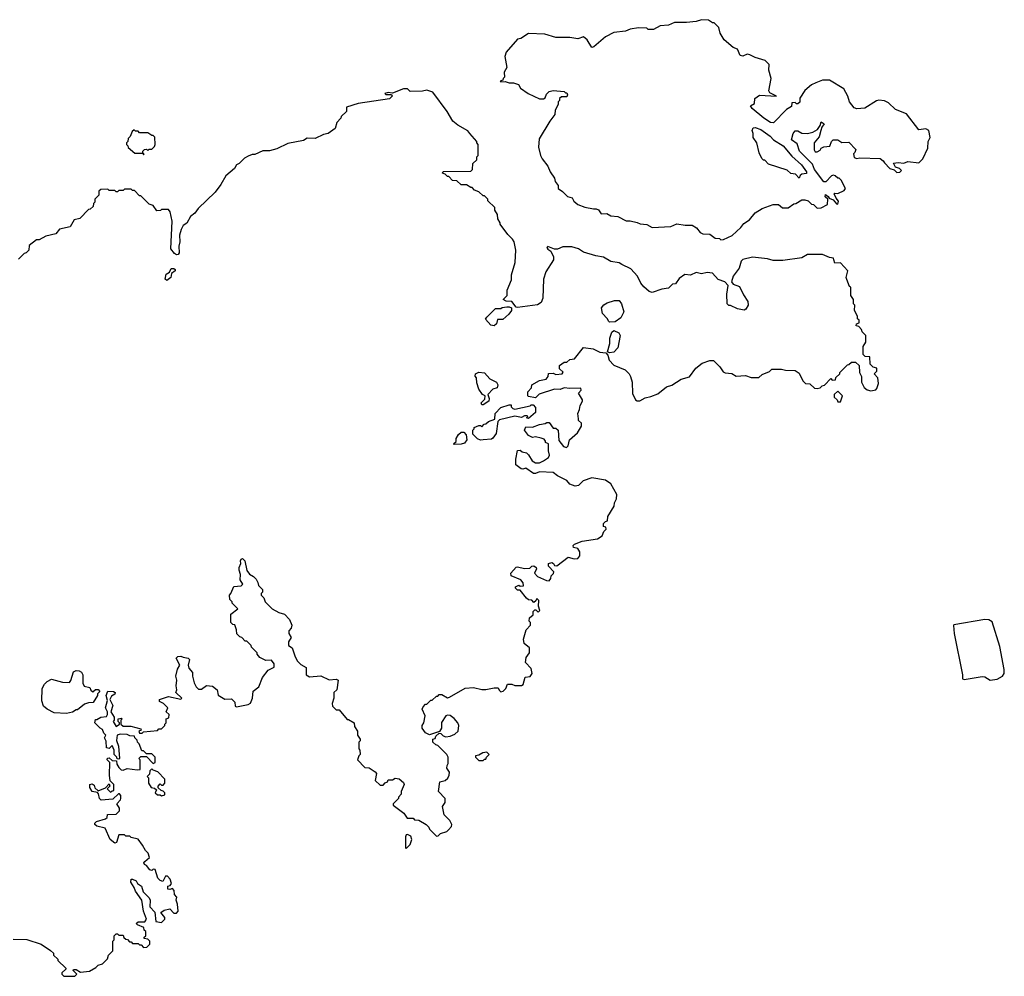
# Model space of a CAD drawing. Extents: x 2386897 to 2565480, y 579156 to 761880.
# Tile 33 of 191: x 2490863 to 2498027, y 623630 to 630592. Entities that reach past the tile are written whole.
import ezdxf

# ---------------------------------------------------------------- set-up
doc = ezdxf.new("R2010")
doc.units = 0

msp = doc.modelspace()

# ---------------------------------------------------------------- linework, layer by layer
at = {"layer": '0CON10XD'}
for points in [[(2495965, 628990), (2495985, 628992.5), (2496047.7, 629022.3), (2496109.3, 629080.7), (2496130.7, 629109.3), (2496173, 629137), (2496215, 629187.5), (2496265, 629217.5), (2496345, 629247.5), (2496385, 629247.5), (2496413, 629223), (2496455, 629222.5), (2496495, 629252.5), (2496510, 629255), (2496555, 629282.5), (2496575, 629282.5), (2496600, 629275), (2496625, 629250), (2496638.3, 629248.3), (2496665, 629220), (2496695, 629222.5), (2496741.7, 629248.3), (2496742.5, 629285), (2496723.9, 629303.9), (2496725, 629320), (2496746.4, 629306.4), (2496752.5, 629292.5), (2496781.2, 629281.2), (2496805, 629252.5), (2496815, 629250), (2496821.7, 629271.7), (2496803, 629293), (2496790, 629325), (2496795, 629330), (2496815, 629327.5), (2496861.7, 629348.3), (2496872.5, 629365), (2496840, 629425), (2496825, 629440), (2496815, 629440), (2496797, 629457), (2496785, 629460), (2496770, 629455), (2496728.3, 629411.7), (2496715, 629412.5), (2496645, 629502.5), (2496631.2, 629541.2), (2496537.5, 629635), (2496519.3, 629689.3), (2496478.3, 629718.3), (2496490, 629765), (2496505, 629782.5), (2496525, 629782.5), (2496555, 629767.5), (2496595, 629763.3), (2496635, 629773.3), (2496666.7, 629793.3), (2496687.5, 629822.5), (2496695, 629850), (2496717.5, 629835), (2496700, 629810), (2496692.5, 629785), (2496680.7, 629739.3), (2496642.5, 629695), (2496642.5, 629645), (2496651.7, 629631.7), (2496665, 629630), (2496686.4, 629643.6), (2496695, 629657.5), (2496715, 629667.5), (2496757, 629673), (2496770, 629705), (2496783, 629717), (2496815, 629717.5), (2496845, 629697.5), (2496895, 629700), (2496947, 629647), (2496940, 629625), (2496930, 629615), (2496935, 629590), (2496955, 629582.5), (2496975, 629587.5), (2497125, 629582.5), (2497146.4, 629566.4), (2497155, 629550), (2497195, 629510), (2497225, 629500), (2497245, 629480), (2497267, 629483), (2497280, 629495), (2497265, 629510), (2497235, 629520), (2497221.7, 629548.3), (2497255, 629553.3), (2497295, 629547.5), (2497325, 629560), (2497405, 629550), (2497435, 629580), (2497471.7, 629658.3), (2497472.5, 629705), (2497486.7, 629735), (2497477.5, 629785), (2497455, 629797.5), (2497405, 629790), (2497315, 629907.5), (2497235, 629940), (2497185, 629987.5), (2497155, 630002.5), (2497115, 630007.5), (2497098.3, 630001.7), (2497011.7, 629948.3), (2496955, 629942.5), (2496935, 629950), (2496900, 629995), (2496887.5, 630035), (2496859.3, 630089.3), (2496755, 630152.5), (2496705, 630152.5), (2496655, 630132.5), (2496625, 630117.5), (2496575, 630077.5), (2496538.3, 630021.7), (2496538.3, 629991.7), (2496525, 629980), (2496515, 629980), (2496505, 629990), (2496481.7, 629988.3), (2496478.3, 629961.7), (2496441.7, 629938.3), (2496348.3, 629841.7), (2496325, 629844), (2496276.7, 629875), (2496192.5, 629945), (2496180, 629965), (2496208.3, 629981.7), (2496211.7, 630018.3), (2496245, 630042.5), (2496370, 630035), (2496320, 630060), (2496313.6, 630073.6), (2496331.2, 630165), (2496313.8, 630225), (2496315.9, 630265.9), (2496287.5, 630295), (2496215, 630316.7), (2496175, 630337.5), (2496155, 630342.5), (2496125, 630327.5), (2496105, 630332.5), (2496085, 630377.5), (2496055, 630390), (2495990, 630445), (2495960, 630495), (2495950, 630535), (2495915, 630570), (2495905, 630570), (2495875, 630590), (2495825, 630592.5), (2495785, 630580), (2495715, 630572.5), (2495628.3, 630571.7), (2495585, 630552.5), (2495523, 630547), (2495475, 630520), (2495435, 630520), (2495425, 630530), (2495365, 630532.5), (2495305, 630522.5), (2495271.7, 630508.3), (2495185, 630500), (2495125, 630467.5), (2495040, 630395), (2495025, 630390), (2494992.5, 630445), (2494965, 630467.5), (2494925, 630452.5), (2494865, 630462.5), (2494765, 630462.5), (2494683, 630487), (2494565, 630492.5), (2494510, 630455), (2494485, 630450), (2494403.3, 630355), (2494392.5, 630325), (2494407.5, 630245), (2494388.3, 630211.7), (2494390, 630175), (2494380, 630165), (2494378.3, 630151.7), (2494360, 630145), (2494365, 630140), (2494395, 630142.5), (2494425, 630132.5), (2494455, 630132.5), (2494491.7, 630121.7), (2494507.5, 630095), (2494562.5, 630055), (2494645, 630017.5), (2494675, 630017.5), (2494686.7, 630023.3), (2494695, 630050), (2494715, 630070), (2494743.6, 630076.4), (2494825, 630070), (2494835, 630060), (2494845, 630060), (2494850, 630045), (2494845, 630030), (2494805, 630030), (2494791.7, 630018.3), (2494790, 630005), (2494780, 629995), (2494780, 629975), (2494760, 629935), (2494757, 629903), (2494720, 629855), (2494642.5, 629725), (2494637.5, 629665), (2494652.5, 629605), (2494665, 629580), (2494707, 629527), (2494722.5, 629485), (2494755, 629440), (2494760, 629415), (2494780, 629385), (2494780, 629365), (2494813, 629343), (2494850, 629305), (2494882.5, 629295), (2494895, 629272.5), (2494925, 629247.5), (2494975, 629227.5), (2495037, 629217), (2495056.4, 629216.4), (2495075, 629207.5), (2495095, 629180), (2495135, 629182.5), (2495165, 629163.8), (2495215, 629160), (2495275, 629127.5), (2495305, 629127.5), (2495355, 629117.5), (2495377, 629107), (2495425, 629102.5), (2495465, 629080), (2495601.7, 629088.3), (2495645, 629106.7), (2495705, 629097.5), (2495755, 629097.5), (2495786.4, 629076.4), (2495813.6, 629043.6), (2495833, 629033), (2495885, 629032.5), (2495923, 629003), (2495955, 629000), (2495965, 628990)], [(2494549.3, 625950.7), (2494572.5, 625985), (2494571.7, 626021.7), (2494533, 626053), (2494530, 626085), (2494548.3, 626151.7), (2494580, 626185), (2494580, 626205), (2494570, 626215), (2494571.7, 626238.3), (2494598.3, 626261.7), (2494600, 626285), (2494611.7, 626298.3), (2494618.3, 626298.3), (2494635, 626280), (2494647, 626293), (2494637.5, 626325), (2494640, 626365), (2494625, 626380), (2494618.3, 626361.7), (2494605, 626350), (2494588.3, 626368.3), (2494565, 626370), (2494551.7, 626381.7), (2494505, 626440), (2494485, 626440), (2494470, 626455), (2494470, 626465), (2494495, 626477.5), (2494505, 626470), (2494528.3, 626471.7), (2494527.5, 626495), (2494510, 626515), (2494440, 626545), (2494437.5, 626565), (2494475, 626607.5), (2494485, 626610), (2494535, 626597.5), (2494575, 626600), (2494590, 626615), (2494605, 626617.5), (2494620, 626605), (2494622.5, 626595), (2494610, 626565), (2494630.7, 626540.7), (2494695, 626510), (2494715, 626507.5), (2494727.5, 626525), (2494730, 626545), (2494748.3, 626561.7), (2494750, 626575), (2494710, 626615), (2494710, 626635), (2494735, 626642.5), (2494747.5, 626635), (2494755, 626620), (2494771.7, 626618.3), (2494855, 626680), (2494898.3, 626668.3), (2494925, 626670), (2494939.3, 626690.7), (2494938.3, 626718.3), (2494925, 626742.5), (2494891.7, 626751.7), (2494890, 626765), (2494900, 626775), (2494955, 626796.7), (2495066.4, 626813.6), (2495100, 626835), (2495113, 626867), (2495130, 626885), (2495128.3, 626898.3), (2495110, 626905), (2495110, 626925), (2495125, 626940), (2495140, 626945), (2495143, 626977), (2495187.7, 627052.3), (2495191.2, 627075), (2495206.2, 627105), (2495207.7, 627137.7), (2495163.6, 627213.6), (2495125, 627240), (2495025, 627257.5), (2494963, 627237), (2494928.3, 627201.7), (2494905, 627197.5), (2494865, 627212.5), (2494845, 627237.5), (2494775, 627272.5), (2494745, 627297.5), (2494645, 627301.2), (2494615, 627290), (2494600.7, 627290.7), (2494545, 627327.5), (2494525, 627320), (2494513, 627323), (2494473.8, 627353.8), (2494473.3, 627395), (2494485, 627457.5), (2494505, 627460), (2494518.3, 627448.3), (2494550.7, 627440.7), (2494566.1, 627426.1), (2494590.7, 627380.7), (2494615, 627367.5), (2494645, 627367.5), (2494675, 627382.5), (2494710, 627405), (2494717, 627423), (2494710, 627455), (2494710, 627505), (2494690, 627515), (2494690, 627525), (2494678.3, 627538.3), (2494657.5, 627547.5), (2494615, 627556.7), (2494595, 627552.5), (2494565, 627566.7), (2494536.7, 627605), (2494545, 627630), (2494595, 627627.5), (2494645, 627646.7), (2494687, 627653), (2494698.3, 627661.7), (2494715, 627660), (2494745, 627620), (2494765, 627620), (2494780, 627605), (2494785, 627530), (2494820, 627485), (2494841.7, 627478.3), (2494855, 627490), (2494862.5, 627535), (2494922.5, 627585), (2494950, 627635), (2494950, 627655), (2494930, 627675), (2494928.3, 627688.3), (2494923.6, 627726.4), (2494936.7, 627755), (2494940, 627785), (2494957.5, 627815), (2494957.5, 627825), (2494930, 627875), (2494947.5, 627895), (2494945, 627910), (2494865, 627907.5), (2494825, 627912.5), (2494795, 627900), (2494755, 627902.5), (2494643, 627867), (2494615, 627840), (2494565, 627850), (2494560, 627855), (2494560, 627885), (2494587, 627913), (2494590, 627935), (2494645, 627967.5), (2494693, 627977), (2494707.5, 627995), (2494711.7, 628018.3), (2494745, 628020), (2494765, 628010), (2494810, 628015), (2494817, 628027), (2494791.7, 628051.7), (2494790, 628075), (2494825, 628100), (2494845, 628100), (2494865, 628120), (2494900, 628125), (2494965, 628207.5), (2495036.4, 628196.4), (2495085, 628172.5), (2495127.5, 628167.5), (2495141.7, 628151.7), (2495153.3, 628115), (2495185, 628077.5), (2495267.5, 628045), (2495297.5, 628015), (2495306.4, 627996.4), (2495320, 627955), (2495320.7, 627870.7), (2495342.5, 627825), (2495355, 627817.5), (2495375, 627817.5), (2495415, 627840), (2495455, 627848.8), (2495505, 627870), (2495569.3, 627920.7), (2495608.3, 627931.7), (2495675, 627976.7), (2495736.1, 627993.9), (2495783.3, 628056.7), (2495828.3, 628091.7), (2495885, 628112.5), (2495911.7, 628111.7), (2495957.5, 628065), (2495980.7, 628030.7), (2495995, 628022.5), (2496045, 628017.5), (2496075, 627997.5), (2496143, 628003), (2496185, 627987.5), (2496241.7, 627988.3), (2496265, 628010), (2496318.3, 628031.7), (2496335, 628050), (2496405, 628050), (2496435, 628042.5), (2496505, 628040), (2496535, 628020), (2496560, 627965), (2496580, 627945), (2496611.7, 627941.7), (2496645, 627910), (2496665, 627907.5), (2496687.5, 627912.5), (2496701.7, 627928.3), (2496718.3, 627931.7), (2496765, 627980), (2496775, 627970), (2496798.3, 627971.7), (2496801.7, 627988.3), (2496830, 628015), (2496830, 628025), (2496885, 628080), (2496897, 628083), (2496915, 628100), (2496945, 628100), (2496970, 628075), (2496972.5, 628025), (2496987.5, 627995), (2496987.5, 627955), (2497006.4, 627916.4), (2497029.3, 627899.3), (2497055, 627891.2), (2497091.2, 627898.8), (2497100.7, 627909.3), (2497112.5, 627945), (2497107.5, 627985), (2497080, 628015), (2497100, 628035), (2497100, 628055), (2497073, 628063), (2497050, 628085), (2497048.3, 628138.3), (2497015, 628140), (2497000, 628155), (2497000, 628215), (2497020, 628245), (2497020, 628295), (2496991.7, 628321.7), (2496988.3, 628338.3), (2496968.3, 628358.3), (2496950, 628365), (2496951.7, 628378.3), (2496970, 628385), (2496970, 628405), (2496960, 628415), (2496960, 628435), (2496937.5, 628475), (2496940, 628515), (2496930, 628525), (2496930, 628555), (2496910, 628585), (2496910, 628645), (2496901.7, 628651.7), (2496880.7, 628700.7), (2496877.5, 628715), (2496887.5, 628765), (2496835, 628822.5), (2496795, 628820), (2496787.5, 628845), (2496785, 628857.5), (2496755, 628862.5), (2496705, 628882.5), (2496625, 628883.3), (2496595, 628882.5), (2496555, 628860), (2496415, 628840), (2496345, 628840), (2496305, 628852.5), (2496195, 628863.3), (2496125, 628847.5), (2496113.3, 628835), (2496097.5, 628785), (2496053.9, 628726.1), (2496043.3, 628685), (2496055, 628666.7), (2496100, 628650), (2496129.3, 628589.3), (2496161.7, 628541.7), (2496162.5, 628515), (2496147.5, 628485), (2496135, 628477.5), (2496085, 628487.5), (2496035, 628512.5), (2496023, 628513), (2496010, 628525), (2496008.8, 628595), (2496017, 628657), (2495993.6, 628683.6), (2495945, 628702.5), (2495905, 628746.7), (2495865, 628753.3), (2495825, 628743.3), (2495785, 628752.5), (2495745, 628732.5), (2495703, 628737), (2495661.7, 628708.3), (2495635, 628670), (2495613, 628667), (2495585, 628637.5), (2495535, 628630), (2495465, 628606.7), (2495443.9, 628613.9), (2495405, 628647.5), (2495382.5, 628675), (2495357.5, 628725), (2495309.3, 628779.3), (2495245, 628810), (2495225, 628823.3), (2495165, 628833.3), (2495110, 628865), (2495055, 628873.3), (2494965, 628900), (2494930, 628925), (2494879.3, 628939.3), (2494815, 628940), (2494777, 628923), (2494755, 628922.5), (2494705, 628942.5), (2494697.5, 628935), (2494705, 628922.5), (2494728.3, 628908.3), (2494747, 628867), (2494747.5, 628845), (2494691.7, 628758.3), (2494673.3, 628705), (2494670, 628565), (2494656.4, 628533.6), (2494631.7, 628518.3), (2494485, 628497.5), (2494475, 628500), (2494445, 628542.5), (2494403.6, 628543.6), (2494380, 628555), (2494410, 628585), (2494410, 628625), (2494441.7, 628698.3), (2494442.5, 628735), (2494467.5, 628825), (2494472.5, 628915), (2494460, 628975), (2494450, 628995), (2494415, 629030), (2494360, 629105), (2494360, 629115), (2494343, 629143), (2494340, 629175), (2494320, 629205), (2494320, 629225), (2494270, 629275), (2494270, 629285), (2494245, 629310), (2494235, 629310), (2494205, 629340), (2494171.7, 629351.7), (2494155, 629370), (2494145, 629370), (2494115, 629390), (2494075, 629390), (2494045, 629420), (2494011.7, 629421.7), (2493985, 629450), (2493975, 629450), (2493958.3, 629468.3), (2493940, 629475), (2493945, 629487.5), (2494145, 629490), (2494158.3, 629501.7), (2494160, 629545), (2494188.3, 629571.7), (2494190, 629595), (2494200, 629605), (2494200, 629685), (2494190, 629695), (2494190, 629705), (2494137.5, 629765), (2494123, 629783), (2494050, 629825), (2494013.6, 629853.6), (2493972.5, 629925), (2493870, 630065), (2493825, 630080), (2493795, 630073.3), (2493705, 630070), (2493685, 630090), (2493655, 630090), (2493575, 630057.5), (2493545, 630062.5), (2493520, 630055), (2493528.3, 630048.3), (2493568.3, 630048.3), (2493572.5, 630035), (2493555, 630017.5), (2493325, 629983.3), (2493240, 629955), (2493240, 629925), (2493201.7, 629888.3), (2493200, 629875), (2493170, 629845), (2493158.3, 629801.7), (2493107, 629763), (2493073, 629757), (2493013, 629727), (2492955, 629730), (2492927, 629713), (2492815, 629692.5), (2492735, 629652.5), (2492681.7, 629638.3), (2492633, 629637), (2492575, 629612.5), (2492555, 629612.5), (2492525, 629600), (2492500, 629585), (2492460, 629545), (2492440, 629535), (2492425, 629510), (2492362.5, 629455), (2492326.7, 629393.3)], [(2491765, 629610), (2491770, 629615), (2491760, 629620), (2491760, 629635), (2491771.7, 629648.3), (2491785, 629650), (2491795, 629640), (2491805, 629650), (2491825, 629650), (2491845, 629670), (2491850, 629685), (2491847, 629737), (2491835, 629750), (2491825, 629750), (2491795, 629770), (2491735, 629770), (2491725, 629780), (2491705, 629780), (2491695, 629790), (2491681.7, 629778.3), (2491668.3, 629741.7), (2491651.7, 629728.3), (2491650, 629705), (2491640, 629695), (2491640, 629685), (2491650, 629675), (2491651.7, 629661.7), (2491701.7, 629621.7), (2491760, 629620), (2491765, 629610)], [(2496535, 629440), (2496507, 629467), (2496473.3, 629473.3), (2496447, 629497), (2496311.7, 629541.7), (2496285, 629570), (2496275, 629570), (2496261.7, 629581.7), (2496243, 629623), (2496227.5, 629695), (2496200, 629735), (2496200, 629765), (2496192.5, 629785), (2496200, 629805), (2496215, 629807.5), (2496255, 629792.5), (2496323.3, 629745), (2496348.8, 629718.8), (2496417.5, 629675), (2496480.3, 629600.3), (2496552, 629535), (2496586.7, 629485), (2496587.5, 629472.5), (2496553, 629467), (2496541.7, 629458.3), (2496535, 629440)], [(2492326.7, 629393.3), (2492285, 629337.5), (2492160.7, 629219.3), (2492136.4, 629183.6), (2492105, 629160), (2492078.3, 629111.7), (2492052.5, 629095), (2492037.5, 629065), (2492027, 629023), (2492028.8, 628975), (2492020, 628945), (2492024.2, 628895), (2492017, 628883), (2492005, 628880), (2491990, 628890), (2491962.5, 628925), (2491973.3, 629125), (2491957.5, 629195), (2491945, 629210), (2491895, 629210), (2491887, 629203), (2491861.7, 629201.7), (2491835, 629240), (2491805, 629250), (2491745, 629310), (2491735, 629310), (2491698.3, 629348.3), (2491685, 629350), (2491675, 629360), (2491625, 629360), (2491615, 629350), (2491585, 629350), (2491575, 629340), (2491565, 629340), (2491555, 629350), (2491515, 629350), (2491505, 629360), (2491453, 629357), (2491440, 629345), (2491440, 629315), (2491410, 629285), (2491410, 629265), (2491400, 629255), (2491398.3, 629231.7), (2491377, 629213), (2491365, 629210), (2491300, 629145), (2491260, 629135), (2491230, 629085), (2491153, 629067), (2491127, 629033), (2491053, 629017), (2491005, 628990), (2490985, 628990), (2490931.7, 628948.3), (2490930, 628915), (2490910, 628895), (2490895, 628890), (2490855, 628850)], [(2491935, 628693.8), (2491922, 628705), (2491929.2, 628740.8), (2491952.5, 628755), (2491965, 628781.2), (2491985, 628781.2), (2491993.3, 628775), (2491993.3, 628765), (2491966.7, 628745), (2491962.9, 628717.1), (2491935, 628693.8)], [(2495155, 628390), (2495150, 628395), (2495138.3, 628418.3), (2495102.5, 628455), (2495097.5, 628495), (2495113.6, 628516.4), (2495138.3, 628531.7), (2495190.7, 628549.3), (2495225, 628547.5), (2495242.5, 628525), (2495258.8, 628465), (2495237, 628423), (2495195, 628393.3), (2495155, 628390)], [(2494315, 628364), (2494290, 628370), (2494251.7, 628411.7), (2494261.7, 628428.3), (2494325, 628490), (2494365, 628490), (2494373, 628497), (2494406.4, 628503.6), (2494425, 628503.3), (2494442.5, 628495), (2494442.5, 628475), (2494421.2, 628448.8), (2494378.6, 628411.4), (2494340, 628410), (2494331.2, 628378.8), (2494315, 628364)], [(2495155, 628167.5), (2495140, 628175), (2495156.2, 628235), (2495156.7, 628275), (2495171.2, 628318.8), (2495185, 628330), (2495223, 628313), (2495232.5, 628295), (2495216, 628204), (2495185, 628172.5), (2495155, 628167.5)], [(2494235, 627790), (2494225, 627790), (2494220, 627805), (2494248.3, 627831.7), (2494250, 627855), (2494230, 627865), (2494203.3, 627903.3), (2494188.3, 627948.3), (2494187, 627987), (2494178.3, 627998.3), (2494180, 628015), (2494205, 628026.7), (2494245, 628022.5), (2494285, 627977.5), (2494332.5, 627955), (2494342.5, 627935), (2494336.4, 627913.6), (2494305, 627902.5), (2494270, 627865), (2494280, 627835), (2494277.5, 627815), (2494235, 627790)], [(2496835, 627810), (2496850, 627855), (2496815, 627890), (2496790, 627865), (2496790, 627845), (2496810, 627825), (2496815, 627810), (2496835, 627810)], [(2494215, 627533.3), (2494193, 627543), (2494160, 627575), (2494160, 627605), (2494170, 627615), (2494170, 627625), (2494205, 627640), (2494215, 627640), (2494225, 627630), (2494241.7, 627648.3), (2494255, 627650), (2494273, 627667), (2494320, 627685), (2494323, 627727), (2494365, 627770), (2494425, 627790), (2494438.3, 627788.3), (2494440, 627775), (2494451.7, 627761.7), (2494465, 627757.5), (2494577, 627783), (2494585, 627790), (2494598.3, 627788.3), (2494615, 627770), (2494616.1, 627733.9), (2494565, 627690), (2494550, 627695), (2494560, 627705), (2494555, 627710), (2494535, 627710), (2494515, 627697.5), (2494465, 627707.5), (2494355, 627680), (2494343, 627667), (2494329.5, 627580.5), (2494305, 627547.5), (2494295, 627540), (2494235, 627533.8), (2494215, 627533.3)], [(2494025, 627500), (2494020, 627505), (2494038.3, 627521.7), (2494040, 627545), (2494057, 627573), (2494075, 627590), (2494095, 627590), (2494111.7, 627571.7), (2494117.5, 627535), (2494098.8, 627511.2), (2494075, 627503.3), (2494025, 627500)], [(2491265, 623630), (2491280, 623645), (2491251.7, 623671.7), (2491255, 623680), (2491275, 623680), (2491305, 623660), (2491371.7, 623668.3), (2491417, 623693), (2491435, 623710), (2491465, 623720), (2491488.3, 623741.7), (2491501.7, 623758.3), (2491510, 623785), (2491540, 623815), (2491540, 623885), (2491550, 623895), (2491550, 623925), (2491565, 623940), (2491575, 623940), (2491585, 623930), (2491615, 623930), (2491621.7, 623911.7), (2491635, 623900), (2491648.3, 623898.3), (2491661.7, 623881.7), (2491675, 623880), (2491685, 623870), (2491725, 623870), (2491735, 623860), (2491748.3, 623858.3), (2491765, 623840), (2491788.3, 623841.7), (2491810, 623865), (2491810, 623885), (2491795, 623900), (2491770, 623905), (2491770, 623915), (2491780, 623925), (2491780, 623955), (2491770, 623965), (2491767.5, 623985), (2491720, 624005), (2491710, 624015), (2491725, 624026.7), (2491775, 624027.5), (2491786.7, 624045), (2491763.3, 624105), (2491752.5, 624185), (2491705, 624250), (2491697, 624277), (2491672.5, 624315), (2491673.3, 624336.7), (2491685, 624337.5), (2491710, 624325), (2491720, 624305), (2491750, 624285), (2491762.5, 624245), (2491805, 624200), (2491812.5, 624185), (2491810, 624135), (2491847, 624097), (2491855, 624030), (2491895, 624022.5), (2491920, 624045), (2491918.3, 624058.3), (2491890, 624095), (2491915, 624112.5), (2491955, 624120), (2491985, 624090), (2492005, 624090), (2492017, 624103), (2492012.5, 624155), (2492002.5, 624185), (2492007.5, 624205), (2491990, 624225), (2491987.5, 624255), (2491975, 624270), (2491955, 624262.5), (2491940, 624265), (2491940, 624285), (2491958.3, 624291.7), (2491967.5, 624305), (2491957.5, 624337.5), (2491938.3, 624358.3), (2491925, 624360), (2491905, 624320), (2491885, 624326.7), (2491868.8, 624345), (2491848.3, 624408.3), (2491835, 624410), (2491825, 624400), (2491810, 624405), (2491786.7, 624436.7), (2491772.5, 624445), (2491767.5, 624455), (2491773.3, 624465), (2491807.5, 624495), (2491797, 624527), (2491777.5, 624545), (2491757.5, 624585), (2491725, 624627.5), (2491675, 624640), (2491665, 624650), (2491635, 624650), (2491625, 624660), (2491585, 624660), (2491567, 624603), (2491555, 624600), (2491522.5, 624625), (2491485, 624707.5), (2491425, 624722.5), (2491410, 624735), (2491410, 624745), (2491423, 624757), (2491487.5, 624775), (2491500, 624785), (2491501.7, 624808.3), (2491565, 624810), (2491590, 624835), (2491590, 624855), (2491570, 624885), (2491597.5, 624915), (2491600, 624925), (2491600, 624945), (2491588.3, 624958.3), (2491581.7, 624958.3), (2491541.7, 624918.3), (2491455, 624912.5), (2491443, 624923), (2491437, 624957), (2491428.3, 624968.3), (2491390, 624975), (2491373.6, 625003.6), (2491372.5, 625025), (2491391.7, 625031.7), (2491405, 625020), (2491410.7, 625000.7), (2491435, 624980), (2491487.5, 625002.5), (2491515, 625030), (2491520, 625015), (2491500, 624995), (2491525, 624970), (2491535, 624980), (2491548.3, 624981.7), (2491547.5, 625025), (2491522.5, 625052.5), (2491517.5, 625095), (2491520, 625185), (2491500, 625205), (2491501.7, 625218.3), (2491515, 625220), (2491535, 625200), (2491568.3, 625198.3), (2491570, 625175), (2491585, 625150), (2491602.5, 625132.5), (2491615, 625130), (2491645, 625143.3), (2491717, 625133), (2491740, 625135), (2491740, 625205), (2491730, 625215), (2491745, 625230), (2491785, 625230), (2491835, 625180), (2491850, 625185), (2491850, 625225), (2491825, 625250), (2491785, 625250), (2491765, 625270), (2491751.7, 625271.7), (2491731.7, 625321.7), (2491720, 625335), (2491718.3, 625348.3), (2491700, 625365), (2491698.3, 625378.3), (2491665, 625380), (2491645, 625390), (2491595, 625392.5), (2491573.3, 625385), (2491567, 625347), (2491582.5, 625305), (2491590, 625215), (2491585, 625210), (2491571.7, 625211.7), (2491570, 625225), (2491550, 625245), (2491550, 625275), (2491535, 625310), (2491515, 625287.5), (2491493.9, 625293.9), (2491491.7, 625341.7), (2491480, 625365), (2491490, 625385), (2491475, 625400), (2491466.4, 625426.4), (2491450, 625435), (2491410, 625475), (2491415, 625500), (2491425, 625500), (2491453, 625517), (2491495, 625520), (2491502.5, 625535), (2491502.5, 625555), (2491487.5, 625585), (2491501.7, 625638.3), (2491493.3, 625675), (2491503.6, 625706.4), (2491545, 625702.5), (2491557.5, 625695), (2491555, 625682.5), (2491530.7, 625669.3), (2491520, 625645), (2491541.7, 625601.7), (2491527.5, 625555), (2491550, 625515), (2491550, 625495), (2491542.5, 625485), (2491565, 625447.5), (2491590, 625465), (2491590, 625475), (2491580, 625485), (2491580, 625505), (2491605, 625510), (2491610, 625505), (2491600, 625495), (2491600, 625465), (2491615, 625450), (2491671.7, 625451.7), (2491745, 625430), (2491748.3, 625421.7), (2491730, 625415), (2491735, 625400), (2491755, 625400), (2491765, 625410), (2491865, 625420), (2491875, 625430), (2491895, 625430), (2491920, 625455), (2491920, 625465), (2491930, 625475), (2491930, 625505), (2491948.3, 625511.7), (2491950, 625535), (2491930, 625555), (2491940, 625585), (2491910, 625615), (2491880, 625630), (2491880, 625645), (2491945, 625667.5), (2492035, 625647.5), (2492042.5, 625655), (2492000, 625695), (2492007.5, 625715), (2492002.5, 625745), (2492006.7, 625785), (2492000, 625815), (2492012.5, 625865), (2492027.5, 625895), (2492002.5, 625945), (2492015, 625957.5), (2492035, 625960), (2492053.6, 625953.6), (2492090, 625945), (2492100, 625935), (2492090, 625895), (2492093, 625873), (2492121.7, 625841.7), (2492120, 625815), (2492132.5, 625765), (2492147, 625737), (2492165, 625720), (2492185, 625720), (2492223.6, 625746.4), (2492265, 625742.5), (2492300, 625715), (2492307, 625677), (2492355, 625647.5), (2492405, 625650), (2492427.5, 625625), (2492430, 625595), (2492440.7, 625590.7), (2492525, 625607.5), (2492543, 625617), (2492557.5, 625655), (2492562.5, 625705), (2492603, 625737), (2492630, 625805), (2492670.7, 625859.3), (2492715, 625880), (2492716, 625905), (2492695, 625930), (2492655, 625927.5), (2492610.7, 625950.7), (2492590, 625975), (2492590, 625985), (2492550, 626025), (2492548.3, 626038.3), (2492515, 626070), (2492505, 626070), (2492480, 626095), (2492465, 626100), (2492443, 626123), (2492441.7, 626151.7), (2492428.3, 626188.3), (2492415, 626190), (2492400, 626205), (2492400, 626265), (2492450, 626305), (2492410, 626345), (2492410, 626355), (2492393, 626373), (2492390, 626405), (2492400, 626415), (2492421.7, 626468.3), (2492475, 626472.5), (2492487.5, 626485), (2492468, 626515), (2492470, 626555), (2492460, 626585), (2492460, 626605), (2492471.2, 626635), (2492470, 626655), (2492475, 626666.7), (2492485, 626671.2), (2492501.2, 626655), (2492515, 626582.5), (2492535, 626557.5), (2492565, 626540), (2492585, 626520), (2492597, 626497), (2492600, 626475), (2492617, 626457), (2492630, 626445), (2492630, 626425), (2492620, 626415), (2492620, 626405), (2492640, 626385), (2492650, 626355), (2492700, 626305), (2492748.3, 626278.3), (2492790, 626265), (2492827, 626227), (2492842.5, 626185), (2492837.5, 626165), (2492822.5, 626145), (2492822.5, 626125), (2492837.5, 626095), (2492820, 626065), (2492818.3, 626038.3), (2492845, 626020), (2492866.7, 625955), (2492885, 625922.5), (2492909.3, 625899.3), (2492947, 625877), (2492947.5, 625825), (2492970.7, 625810.7), (2493053.6, 625816.4), (2493115, 625787.5), (2493165, 625792.5), (2493180, 625785), (2493170, 625715), (2493150, 625695), (2493150, 625655), (2493137.5, 625615), (2493140, 625595), (2493165, 625570), (2493188.3, 625568.3), (2493245, 625500), (2493255, 625500), (2493297.5, 625475), (2493298.3, 625448.3), (2493320, 625415), (2493320, 625385), (2493340, 625355), (2493340, 625345), (2493330, 625335), (2493330, 625285), (2493337, 625277), (2493340, 625245), (2493330, 625235), (2493320, 625205), (2493375, 625150), (2493407, 625147), (2493449.3, 625119.3), (2493460, 625105), (2493450, 625055), (2493485, 625020), (2493508.3, 625021.7), (2493521.7, 625038.3), (2493540, 625045), (2493545, 625060), (2493575, 625060), (2493595, 625072.5), (2493625, 625067.5), (2493655, 625040), (2493660, 625025), (2493640, 624975), (2493640, 624955), (2493620, 624935), (2493620, 624925), (2493580, 624885), (2493580, 624875), (2493658.3, 624818.3), (2493681.7, 624781.7), (2493725, 624780), (2493735, 624770), (2493767, 624767), (2493820, 624735), (2493840, 624715), (2493845, 624700), (2493895, 624650), (2493908.3, 624651.7), (2493925, 624670), (2493970, 624685), (2493983.6, 624696.4), (2494005, 624720), (2494007.5, 624735), (2493992.5, 624765), (2493952.5, 624805), (2493940, 624865), (2493960, 624895), (2493960, 624925), (2493910, 624975), (2493920, 625045), (2493960, 625055), (2493978.3, 625071.7), (2493987, 625093), (2493990, 625115), (2493970, 625145), (2493972.5, 625165), (2493981.7, 625178.3), (2493980, 625225), (2493970, 625245), (2493905, 625310), (2493890, 625315), (2493870, 625335), (2493870, 625355), (2493885, 625360), (2493891.7, 625378.3), (2493915, 625400), (2493928.3, 625398.3), (2493945, 625380), (2493963.3, 625373.3), (2493995, 625377.5), (2494028.3, 625391.7), (2494052.5, 625415), (2494057.5, 625455), (2494050, 625475), (2494025, 625507.5), (2493995, 625527.5), (2493975, 625530), (2493963.6, 625526.4), (2493933, 625477), (2493933, 625437), (2493918.3, 625411.7), (2493845, 625387.5), (2493815, 625402.5), (2493792.5, 625435), (2493792.5, 625455), (2493802.5, 625475), (2493812.5, 625525), (2493792.5, 625575), (2493798.3, 625591.7), (2493815, 625610), (2493825, 625610), (2493855, 625640), (2493865, 625640), (2493895, 625670), (2493905, 625670), (2493915, 625680), (2493935, 625680), (2493975, 625657.5), (2493989.3, 625660.7), (2494103.6, 625726.4), (2494165, 625732.5), (2494225, 625716.7), (2494255, 625716.7), (2494315, 625730), (2494345, 625730), (2494351.7, 625711.7), (2494365, 625700), (2494380, 625705), (2494400, 625725), (2494413, 625757), (2494445, 625757.5), (2494465, 625747.5), (2494515, 625747.5), (2494526.7, 625755), (2494541.7, 625808.3), (2494577, 625813), (2494592.5, 625835), (2494585, 625870), (2494542.5, 625915), (2494549.3, 625950.7)], [(2497925, 625785.5), (2497975, 625792.5), (2498014, 625815), (2498026.7, 625835), (2498027, 625863), (2497995, 626030), (2497939.1, 626209.1), (2497913.3, 626225), (2497885, 626226.9), (2497660.8, 626189.2), (2497656.7, 626183.3), (2497662.5, 626125), (2497723.5, 625825), (2497723.3, 625795), (2497735, 625791.4), (2497865, 625812.2), (2497885, 625810), (2497925, 625785.5)], [(2491205, 625543.3), (2491115, 625548.8), (2491062.5, 625575), (2491037.5, 625595), (2491023.3, 625635), (2491025.9, 625724.1), (2491045, 625757.5), (2491063.6, 625776.4), (2491095, 625793.3), (2491175, 625770), (2491225, 625768.8), (2491235, 625783.3), (2491254.5, 625845.5), (2491274.4, 625855.6), (2491295, 625854.5), (2491313.5, 625843.5), (2491323.8, 625825), (2491323.3, 625763.3), (2491332.3, 625742.3), (2491373, 625733), (2491381.7, 625711.7), (2491395, 625700), (2491415, 625717.5), (2491435, 625717.5), (2491446.4, 625703.6), (2491430, 625685), (2491430, 625675), (2491398.3, 625621.7), (2491365, 625620), (2491335, 625610), (2491285, 625570), (2491275, 625570), (2491247, 625553), (2491205, 625543.3)], [(2494235, 625200), (2494245, 625210), (2494255, 625210), (2494260, 625225), (2494280, 625245), (2494261.7, 625261.7), (2494233, 625257), (2494205, 625240), (2494180, 625235), (2494180, 625225), (2494205, 625200), (2494235, 625200)], [(2491895, 624942.5), (2491918.3, 624951.7), (2491920, 624965), (2491908.3, 624978.3), (2491891.7, 624981.7), (2491871.7, 625001.7), (2491870, 625015), (2491885, 625030), (2491895, 625020), (2491908.3, 625021.7), (2491920, 625035), (2491920, 625065), (2491868.3, 625118.3), (2491835, 625130), (2491825, 625140), (2491810, 625125), (2491808.3, 625101.7), (2491790, 625085), (2491800, 625075), (2491800, 625035), (2491820, 625005), (2491845, 625000), (2491858.3, 624988.3), (2491850, 624965), (2491865, 624950), (2491885, 624950), (2491895, 624942.5)], [(2493675, 624560), (2493705, 624590), (2493717.5, 624625), (2493709.3, 624649.3), (2493685, 624662.5), (2493675, 624660), (2493670, 624645), (2493670, 624565), (2493675, 624560)], [(2490815, 623900), (2490915, 623897.5), (2491020, 623865), (2491088.3, 623818.3), (2491108.3, 623798.3), (2491110, 623785), (2491140, 623755), (2491140, 623745), (2491198.3, 623688.3), (2491198.3, 623681.7), (2491170, 623655), (2491170, 623645), (2491185, 623630), (2491265, 623630)]]:
    msp.add_lwpolyline(points, dxfattribs=at)

doc.saveas('drawing.dxf')
